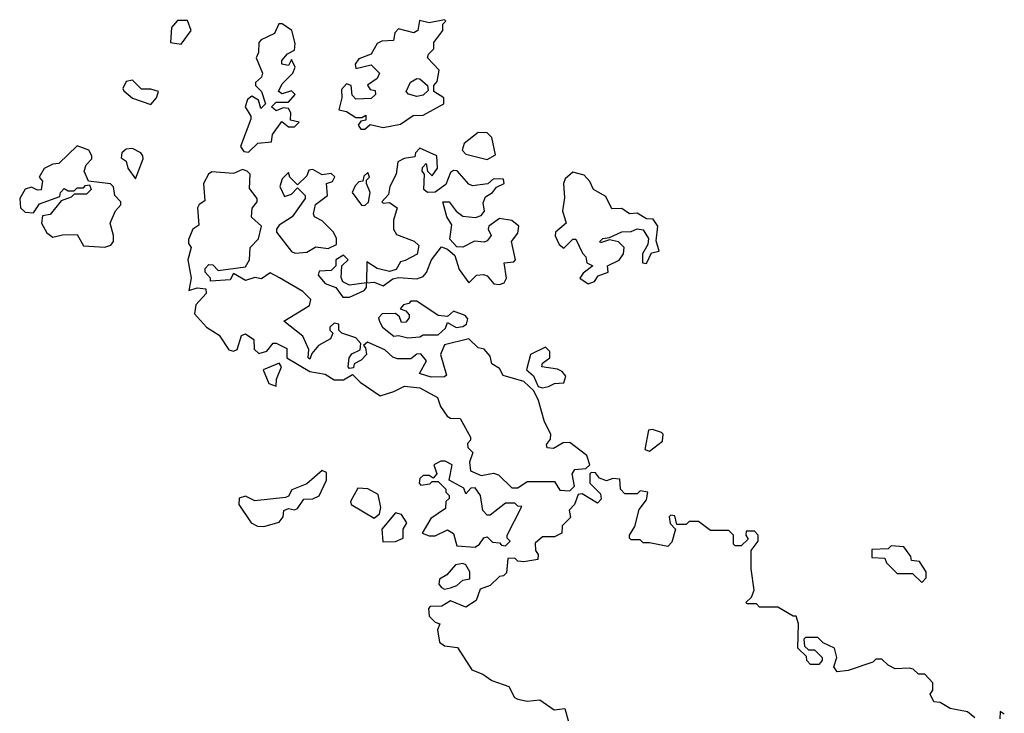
# Model space of a CAD drawing. Extents: x 2219101 to 2444320, y 201258 to 358766.
# Tile 136 of 256: x 2341367 to 2344585, y 298683 to 300950. Entities that reach past the tile are written whole.
import ezdxf

# ---------------------------------------------------------------- set-up
doc = ezdxf.new("R2010")
doc.units = 0

msp = doc.modelspace()

# ---------------------------------------------------------------- linework, layer by layer
at = {"layer": '0CON10XD'}
for points in [[(2341895, 300870), (2341927.5, 300915), (2341915, 300947.5), (2341882.5, 300947.5), (2341862.5, 300925), (2341860, 300875), (2341895, 300870)], [(2342481.7, 300591.7), (2342495, 300592.5), (2342512.5, 300607.5), (2342555, 300598), (2342611.4, 300608.6), (2342653.3, 300636.7), (2342685, 300637.5), (2342752.5, 300675), (2342752.5, 300695), (2342720, 300715), (2342720, 300735), (2342731.7, 300748.3), (2342737.5, 300785), (2342700, 300825), (2342703, 300837), (2342720, 300855), (2342720, 300875), (2342750, 300915), (2342750, 300935), (2342760, 300945), (2342755, 300950), (2342705, 300940), (2342673, 300947), (2342667.5, 300915), (2342655, 300907.5), (2342605, 300920), (2342593, 300907), (2342588.3, 300881.7), (2342550.7, 300879.3), (2342535, 300872.5), (2342515, 300837.5), (2342475, 300822.5), (2342463.3, 300805), (2342465, 300790), (2342515, 300802.5), (2342542.5, 300775), (2342535, 300757.5), (2342503.6, 300736.4), (2342511.7, 300721.7), (2342528.3, 300718.3), (2342530, 300705), (2342515, 300692.5), (2342465, 300690), (2342453, 300703), (2342450, 300735), (2342435, 300740), (2342418.3, 300721.7), (2342420, 300695), (2342410, 300655), (2342435, 300650), (2342465, 300630), (2342485, 300630), (2342498.3, 300638.3), (2342498.3, 300621.7), (2342481.7, 300618.3), (2342472.5, 300605), (2342481.7, 300591.7)], [(2342115, 300516.7), (2342145, 300546.2), (2342189.3, 300550.7), (2342192.5, 300575), (2342223, 300617), (2342245, 300600), (2342265, 300600), (2342280, 300615), (2342251.7, 300621.7), (2342252.5, 300645), (2342245, 300660), (2342228.3, 300661.7), (2342205, 300652.5), (2342190, 300665), (2342205, 300680), (2342245, 300680), (2342267.5, 300705), (2342255, 300717.5), (2342225, 300707.5), (2342212.5, 300715), (2342225, 300740), (2342260, 300775), (2342266.7, 300795), (2342255, 300820), (2342245, 300800), (2342223.3, 300805), (2342223, 300817), (2342241.7, 300838.3), (2342265, 300850), (2342267.5, 300872.5), (2342255.8, 300915), (2342225, 300936.7), (2342213.6, 300936.4), (2342200, 300905), (2342155.7, 300884.3), (2342148, 300875), (2342147.7, 300842.3), (2342140, 300825), (2342160, 300775), (2342157.5, 300762.5), (2342137.5, 300745), (2342137.5, 300735), (2342157.5, 300715), (2342170, 300675), (2342155, 300660), (2342147, 300687), (2342125, 300700), (2342111.2, 300688.8), (2342103.3, 300665), (2342122.5, 300635), (2342122.5, 300625), (2342088.8, 300535), (2342098.8, 300518.8), (2342115, 300516.7)], [(2342665, 300698.8), (2342637, 300707), (2342630, 300715), (2342644.1, 300745.9), (2342665, 300757.5), (2342675, 300756.7), (2342700, 300735), (2342701.7, 300718.3), (2342685, 300703.3), (2342665, 300698.8)], [(2341795, 300673.3), (2341813.3, 300695), (2341820, 300715), (2341795, 300723.3), (2341765, 300722.5), (2341735, 300752.5), (2341715, 300747.5), (2341703.3, 300725), (2341707, 300717), (2341735, 300693.3), (2341795, 300673.3)], [(2342895, 300492.5), (2342921.7, 300508.3), (2342910, 300565), (2342895, 300580), (2342865, 300581.2), (2342820, 300545), (2342813, 300523), (2342825, 300510), (2342895, 300492.5)], [(2341645, 300206.7), (2341665, 300213.3), (2341673.3, 300225), (2341673.3, 300245), (2341662.5, 300285), (2341680, 300325), (2341697.5, 300345), (2341697.5, 300355), (2341677.5, 300375), (2341673.3, 300403.3), (2341663.6, 300413.6), (2341591.7, 300421.7), (2341577.5, 300455), (2341584.2, 300475.8), (2341602.5, 300495), (2341602.5, 300505), (2341593, 300523), (2341555, 300537.5), (2341495, 300480), (2341475, 300477.5), (2341447, 300463), (2341430, 300435), (2341441.7, 300421.7), (2341436.4, 300393.6), (2341425, 300392.5), (2341405, 300402.5), (2341384.1, 300395.9), (2341366.7, 300365), (2341368.8, 300335), (2341385, 300321.2), (2341411.7, 300318.3), (2341431.7, 300348.3), (2341498.3, 300371.7), (2341500, 300385), (2341511.7, 300398.3), (2341525, 300390), (2341545, 300390), (2341555, 300400), (2341575, 300400), (2341581.7, 300408.3), (2341595, 300410), (2341600, 300395), (2341585, 300380), (2341545, 300380), (2341535, 300370), (2341501.7, 300358.3), (2341466.4, 300313.6), (2341441.7, 300308.3), (2341437.5, 300285), (2341455, 300253.3), (2341475, 300238.8), (2341506.4, 300246.4), (2341555, 300247.5), (2341575, 300211.2), (2341645, 300206.7)], [(2341745, 300430), (2341770, 300495), (2341768.8, 300505), (2341762.5, 300515), (2341735, 300528.8), (2341715, 300526.2), (2341700, 300515), (2341698.3, 300498.3), (2341715, 300487.5), (2341720, 300465), (2341745, 300430)], [(2342555, 300080), (2342586.7, 300103.3), (2342605, 300107.5), (2342665, 300103.3), (2342685, 300110), (2342696.7, 300123.3), (2342712.5, 300165), (2342745, 300207.5), (2342765, 300200), (2342789.3, 300179.3), (2342803, 300133), (2342835, 300090), (2342860, 300115), (2342883, 300117), (2342895, 300112.5), (2342916.4, 300086.4), (2342935, 300083.8), (2342950, 300090), (2342957.5, 300105), (2342950, 300155), (2342981.7, 300158.3), (2342987.5, 300165), (2342973.8, 300225), (2342995, 300252.5), (2342998, 300275), (2342975, 300294), (2342935, 300300), (2342900, 300275), (2342897.5, 300265), (2342907.5, 300245), (2342895, 300227.5), (2342885, 300222.5), (2342853.6, 300226.4), (2342815, 300206.7), (2342795, 300207.5), (2342773, 300233), (2342779.3, 300279.3), (2342763.3, 300305), (2342750, 300355), (2342770, 300355), (2342793.6, 300323.6), (2342815, 300307.5), (2342857, 300303), (2342875, 300310), (2342885.9, 300324.1), (2342881.7, 300351.7), (2342889.5, 300370.5), (2342912.5, 300385), (2342925, 300402.5), (2342950, 300415), (2342948.3, 300428.3), (2342915, 300430), (2342897, 300413), (2342847, 300407), (2342835, 300412.5), (2342796.4, 300456.4), (2342785, 300457.5), (2342775, 300450), (2342759.3, 300410.7), (2342725, 300386.7), (2342700, 300385), (2342687.5, 300395), (2342690, 300445), (2342682.5, 300455), (2342683, 300467), (2342695, 300480), (2342700, 300455), (2342715, 300440), (2342732.5, 300465), (2342730, 300505), (2342675, 300530), (2342660, 300515), (2342658.3, 300501.7), (2342623.6, 300496.4), (2342602.5, 300485), (2342596.7, 300445), (2342576.7, 300405), (2342571.7, 300378.3), (2342550, 300355), (2342555, 300350), (2342575, 300352.5), (2342600, 300335), (2342588.8, 300295), (2342588.8, 300265), (2342598, 300248), (2342656.2, 300226.2), (2342671.7, 300211.7), (2342666.4, 300183.6), (2342627, 300163), (2342611.7, 300158.3), (2342596.7, 300133.3), (2342575, 300126.7), (2342535, 300136.7), (2342501.7, 300158.3), (2342500, 300090), (2342525, 300092.5), (2342555, 300080)], [(2343165, 299410), (2343180, 299425), (2343172.5, 299465), (2343180.7, 299479.3), (2343217.5, 299482.5), (2343230, 299495), (2343220, 299525), (2343165, 299567.5), (2343143, 299567), (2343111.7, 299548.3), (2343090.7, 299550.7), (2343088.3, 299561.7), (2343101.7, 299578.3), (2343102.5, 299595), (2343082.5, 299635), (2343062.5, 299705), (2343047, 299737), (2343015, 299767.5), (2342947, 299787), (2342935, 299810), (2342910, 299825), (2342905, 299850), (2342885, 299872.5), (2342865, 299877.5), (2342835, 299906.7), (2342755, 299887.5), (2342742.5, 299855), (2342761.7, 299788.3), (2342755, 299782.5), (2342711.2, 299781.2), (2342673.8, 299793.8), (2342696.7, 299835), (2342677.7, 299857.7), (2342665, 299856.2), (2342645, 299841.4), (2342601.7, 299841.7), (2342586.4, 299846.4), (2342560.7, 299870.7), (2342503.8, 299896.2), (2342490, 299885), (2342497, 299877), (2342500, 299855), (2342483, 299837), (2342460, 299825), (2342458.3, 299811.7), (2342445, 299810), (2342440, 299815), (2342443.3, 299845), (2342452.7, 299857.3), (2342479.3, 299870.7), (2342481.7, 299891.7), (2342465, 299910), (2342420, 299925), (2342410, 299935), (2342410, 299955), (2342395, 299957.5), (2342380, 299945), (2342380, 299935), (2342390, 299925), (2342383, 299907), (2342343.3, 299885), (2342321.7, 299858.3), (2342315, 299840), (2342310, 299845), (2342311.7, 299871.7), (2342292.5, 299915), (2342230, 299965), (2342314, 300016), (2342318, 300035), (2342291.7, 300061.7), (2342215.7, 300105.7), (2342185, 300122.5), (2342157, 300103), (2342135, 300106.7), (2342105, 300097.5), (2342065, 300120), (2342055, 300100), (2341990, 300095), (2341990, 300105), (2341972.5, 300125), (2341973.3, 300136.7), (2341985, 300150), (2341998.3, 300148.3), (2342015, 300130), (2342105, 300142.5), (2342117.5, 300165), (2342120, 300205), (2342146.7, 300233.3), (2342156.7, 300275), (2342124.3, 300304.3), (2342126.1, 300333.9), (2342143.3, 300355), (2342143.3, 300365), (2342118.3, 300398.3), (2342120, 300445), (2342110, 300455), (2342095, 300460), (2342065, 300446.7), (2341995, 300452.5), (2341983.3, 300445), (2341967.5, 300415), (2341971.7, 300358.3), (2341953.6, 300346.4), (2341947.5, 300335), (2341951.7, 300278.3), (2341932.5, 300265), (2341918.3, 300231.7), (2341918.3, 300218.3), (2341927.5, 300205), (2341916.7, 300165), (2341926.7, 300105), (2341920, 300065), (2341946.4, 300073.6), (2341975, 300070), (2341976.7, 300055), (2341942.1, 300017.9), (2341938.3, 299988.3), (2341977.5, 299945), (2342018.3, 299918.3), (2342050.5, 299870.5), (2342065, 299866.2), (2342078, 299872), (2342092, 299918), (2342105, 299923.3), (2342132.5, 299905), (2342133, 299873), (2342148.3, 299858.3), (2342175, 299866.7), (2342195, 299892.5), (2342205, 299892.5), (2342240, 299875), (2342240, 299845), (2342315, 299800), (2342365, 299791.2), (2342395, 299772.5), (2342425, 299772.5), (2342455, 299790), (2342480, 299765), (2342545, 299720), (2342590, 299735), (2342625, 299752.5), (2342675, 299746.7), (2342732.5, 299715), (2342742.5, 299685), (2342763.6, 299653.6), (2342775, 299647.5), (2342806.4, 299646.4), (2342840, 299585), (2342840, 299575), (2342830, 299565), (2342831.7, 299551.7), (2342847.5, 299535), (2342837, 299503), (2342840, 299475), (2342875, 299460), (2342915, 299467.5), (2342931.7, 299461.7), (2342975, 299420), (2342995, 299420), (2343025, 299440), (2343115, 299440), (2343131.7, 299411.7), (2343165, 299410)], [(2342267, 300187), (2342305, 300190), (2342335, 300207.5), (2342375, 300202.5), (2342402.5, 300215), (2342402.5, 300235), (2342392.5, 300255), (2342355, 300292.5), (2342330, 300305), (2342326.7, 300315), (2342333.6, 300346.4), (2342372.5, 300375), (2342370, 300415), (2342389.3, 300420.7), (2342396.4, 300436.4), (2342385, 300446.7), (2342355, 300442.5), (2342325, 300460), (2342311.7, 300458.3), (2342305, 300440), (2342275, 300410), (2342250, 300435), (2342245, 300450), (2342225, 300430), (2342217.5, 300405), (2342231.7, 300371.7), (2342255, 300380), (2342275, 300400), (2342300, 300375), (2342300, 300365), (2342257.5, 300305), (2342215, 300278.8), (2342206, 300265), (2342206.2, 300255), (2342255, 300192.5), (2342267, 300187)], [(2342495, 300342.5), (2342507, 300353), (2342512.5, 300385), (2342500, 300415), (2342500, 300425), (2342510, 300435), (2342505, 300450), (2342491.7, 300438.3), (2342488.3, 300421.7), (2342475, 300420), (2342463.6, 300406.4), (2342453.3, 300385), (2342483.6, 300343.6), (2342495, 300342.5)], [(2343225, 300086), (2343245, 300093.8), (2343257, 300113), (2343290, 300125), (2343287.5, 300145), (2343326.2, 300163.8), (2343340, 300185), (2343342.5, 300205), (2343323.6, 300223.6), (2343295, 300230), (2343265, 300220), (2343262.5, 300225), (2343272.5, 300235), (2343295, 300237.5), (2343335, 300256.7), (2343365, 300257.5), (2343385, 300266.2), (2343405, 300262.5), (2343422.5, 300235), (2343420, 300215), (2343402.5, 300185), (2343402.5, 300155), (2343415, 300152.5), (2343431.7, 300188.3), (2343457, 300193), (2343447, 300227), (2343452, 300275), (2343437.7, 300297.7), (2343415, 300298.8), (2343385, 300317.5), (2343360, 300315), (2343335, 300332.5), (2343301.7, 300331.7), (2343282.4, 300372.4), (2343242.5, 300395), (2343230.7, 300420.7), (2343211.7, 300441.7), (2343175, 300452), (2343149.7, 300430.3), (2343144, 300415), (2343147.3, 300367.3), (2343140.8, 300325), (2343152.5, 300285), (2343117.5, 300255), (2343117, 300243), (2343130, 300215), (2343145, 300203.3), (2343175, 300232.5), (2343185, 300232.5), (2343206.4, 300186.4), (2343217.5, 300175), (2343220, 300155), (2343240, 300145), (2343208.3, 300121.7), (2343197.5, 300105), (2343225, 300086)], [(2342422.5, 300042.5), (2342445, 300043.3), (2342492.5, 300065), (2342500, 300075), (2342500, 300090), (2342445, 300082.5), (2342423.3, 300093.3), (2342417, 300107), (2342420, 300145), (2342440, 300165), (2342425, 300180), (2342400, 300165), (2342400, 300145), (2342385, 300130), (2342345, 300127.5), (2342342.5, 300115), (2342365, 300087.5), (2342400, 300075), (2342422.5, 300042.5)], [(2342635, 299910), (2342675, 299913.3), (2342685, 299920), (2342735, 299920), (2342758.3, 299941.7), (2342765, 299960), (2342793.6, 299943.6), (2342815, 299946.7), (2342826.7, 299955), (2342831.7, 299971.7), (2342822.5, 299982.5), (2342785, 299997.5), (2342765, 299980), (2342735, 299982.5), (2342665, 300030), (2342645, 300030), (2342638.3, 300021.7), (2342621.7, 300018.3), (2342610, 300005), (2342628.3, 299998.3), (2342640, 299985), (2342640, 299975), (2342628.3, 299961.7), (2342615, 299960), (2342608.3, 299978.3), (2342595, 299990), (2342551.7, 299988.3), (2342540, 299975), (2342543, 299963), (2342552.5, 299945), (2342590, 299915), (2342605, 299917.5), (2342635, 299910)], [(2343075, 299746.7), (2343095, 299751.2), (2343115, 299761.2), (2343145, 299762.5), (2343152, 299785), (2343140.3, 299800.3), (2343125, 299808), (2343073.3, 299815), (2343075, 299827.5), (2343100, 299845), (2343100, 299865), (2343085, 299880), (2343036.7, 299855), (2343023.3, 299805), (2343046.1, 299786.1), (2343061.2, 299751.2), (2343075, 299746.7)], [(2342205, 299752.5), (2342206.2, 299775), (2342222.5, 299815), (2342215, 299827.5), (2342162.5, 299805), (2342180.7, 299760.7), (2342205, 299752.5)], [(2343425, 299540), (2343468.3, 299571.7), (2343470, 299595), (2343465, 299600), (2343435, 299610), (2343421.7, 299608.3), (2343410, 299545), (2343425, 299540)], [(2342855, 299226.2), (2342870, 299235), (2342883.6, 299256.4), (2342895, 299260), (2342911.7, 299241.7), (2342935, 299240), (2342941.7, 299231.7), (2342955, 299230), (2342970, 299245), (2342960, 299255), (2342960, 299265), (2343008.3, 299358.3), (2342995, 299360), (2342985, 299370), (2342955, 299370), (2342905, 299330), (2342895, 299330), (2342880, 299345), (2342872.5, 299395), (2342855, 299420), (2342841.7, 299418.3), (2342825, 299400), (2342818.3, 299418.3), (2342770, 299445), (2342780, 299495), (2342757, 299507), (2342743, 299507), (2342720, 299495), (2342730, 299465), (2342718.3, 299451.7), (2342705, 299460), (2342685, 299460), (2342675, 299450), (2342672.5, 299435), (2342678.3, 299428.3), (2342707, 299433), (2342715, 299440), (2342735, 299440), (2342760, 299415), (2342760, 299405), (2342770, 299395), (2342770, 299385), (2342760, 299375), (2342758.3, 299351.7), (2342710.7, 299319.3), (2342681.7, 299271.7), (2342705, 299262.5), (2342725, 299262.5), (2342765, 299282.5), (2342785, 299270), (2342795, 299230), (2342855, 299226.2)], [(2342165, 299293.3), (2342215, 299307.5), (2342227.5, 299325), (2342230, 299345), (2342245, 299352.5), (2342265, 299347.5), (2342275, 299352.5), (2342295, 299382.5), (2342325, 299383.8), (2342345, 299393.3), (2342370, 299445), (2342369.3, 299469.3), (2342355, 299476.7), (2342305, 299432.5), (2342256.4, 299413.6), (2342245, 299392.5), (2342235, 299387.5), (2342135, 299376.7), (2342105, 299392.5), (2342083.6, 299386.4), (2342083.3, 299365), (2342123.1, 299305), (2342143.8, 299293.8), (2342165, 299293.3)], [(2343425, 299240), (2343405, 299240), (2343395, 299250), (2343365, 299250), (2343360, 299255), (2343360, 299265), (2343377, 299293), (2343391.2, 299348.8), (2343415, 299380), (2343420, 299405), (2343395, 299410), (2343385, 299400), (2343345, 299400), (2343330, 299415), (2343328.3, 299448.3), (2343305, 299450), (2343285, 299442.5), (2343261.7, 299451.7), (2343248.3, 299468.3), (2343235, 299470), (2343230, 299465), (2343230, 299435), (2343265, 299400), (2343267, 299383), (2343255, 299370), (2343205, 299400), (2343191.7, 299398.3), (2343180, 299365), (2343163, 299347), (2343167.5, 299322.5), (2343140, 299295), (2343138.3, 299271.7), (2343115, 299260), (2343075, 299260), (2343051.7, 299238.3), (2343052.5, 299215), (2343061.7, 299201.7), (2343060, 299185), (2343015, 299177.5), (2342995, 299180), (2342985, 299190), (2342961.7, 299188.3), (2342958.3, 299141.7), (2342948.3, 299131.7), (2342935, 299130), (2342905, 299100), (2342871.7, 299088.3), (2342858.3, 299051.7), (2342825, 299030), (2342775, 299050), (2342747, 299033), (2342708.3, 299031.7), (2342702.5, 299025), (2342705, 299000), (2342725, 298980), (2342740, 298975), (2342732.5, 298955), (2342738.8, 298915), (2342755, 298902.9), (2342797.7, 298897.7), (2342844.6, 298824.6), (2342880.1, 298810.1), (2342909.5, 298789.5), (2342965, 298770), (2342984.5, 298734.5), (2342995, 298728.6), (2343025, 298722), (2343066.4, 298726.4), (2343113.6, 298693.6), (2343148.3, 298698.3), (2343160, 298655)], [(2342525, 299320), (2342542.5, 299335), (2342547.5, 299355), (2342538.3, 299398.3), (2342505, 299416.7), (2342471.7, 299418.3), (2342448, 299375), (2342450, 299365), (2342525, 299320)], [(2342553.6, 299243.6), (2342595, 299243.8), (2342620, 299255), (2342620, 299285), (2342632.5, 299305), (2342615, 299332.5), (2342595, 299337.5), (2342550, 299285), (2342553.6, 299243.6)], [(2344488.3, 298668.3), (2344465, 298687.5), (2344408.3, 298698.3), (2344375, 298717.5), (2344355, 298720), (2344342.5, 298745), (2344351.7, 298758.3), (2344351.7, 298781.7), (2344325, 298810), (2344305, 298810), (2344287, 298827), (2344275, 298830), (2344228.3, 298828.3), (2344205, 298840), (2344185, 298860), (2344165, 298860), (2344155, 298850), (2344075, 298822.5), (2344038.3, 298818.3), (2344027.5, 298835), (2344037.5, 298865), (2344030, 298895), (2343993, 298913), (2343975, 298930), (2343935, 298930), (2343930, 298925), (2343931.7, 298901.7), (2343945, 298890), (2343965, 298890), (2343990, 298865), (2343990, 298855), (2343978.3, 298841.7), (2343951.7, 298841.7), (2343940, 298855), (2343938.3, 298868.3), (2343910, 298895), (2343912.5, 298975), (2343905, 299000), (2343895, 299000), (2343845, 299030), (2343785, 299030), (2343775, 299040), (2343745, 299040), (2343740, 299045), (2343758.3, 299061.7), (2343767.5, 299085), (2343757.5, 299155), (2343757.5, 299215), (2343780, 299245), (2343780, 299265), (2343768.3, 299278.3), (2343741.7, 299278.3), (2343740, 299265), (2343748.3, 299251.7), (2343725, 299230), (2343705, 299230), (2343700, 299235), (2343700, 299265), (2343685, 299280), (2343625, 299280), (2343585, 299310), (2343555, 299310), (2343545, 299300), (2343515, 299300), (2343508.3, 299328.3), (2343495, 299330), (2343490, 299325), (2343493, 299303), (2343510, 299285), (2343498.3, 299241.7), (2343485, 299227.5), (2343425, 299240)], [(2344315, 299110), (2344330, 299125), (2344330, 299145), (2344308.3, 299178.3), (2344281.7, 299181.7), (2344280, 299195), (2344257, 299227), (2344215, 299230), (2344205, 299220), (2344151.7, 299218.3), (2344151.7, 299191.7), (2344195, 299190), (2344200, 299175), (2344235, 299140), (2344285, 299140), (2344315, 299110)], [(2342755, 299088.8), (2342775, 299092.5), (2342795, 299100), (2342815, 299117.5), (2342838.3, 299121.7), (2342837.5, 299145), (2342825, 299167.5), (2342815, 299172.5), (2342791.7, 299168.3), (2342762.5, 299135), (2342739.3, 299120.7), (2342736.2, 299105), (2342745, 299093.3), (2342755, 299088.8)], [(2344585, 298680), (2344571.7, 298688.3), (2344570, 298665)]]:
    msp.add_lwpolyline(points, dxfattribs=at)

doc.saveas('drawing.dxf')
